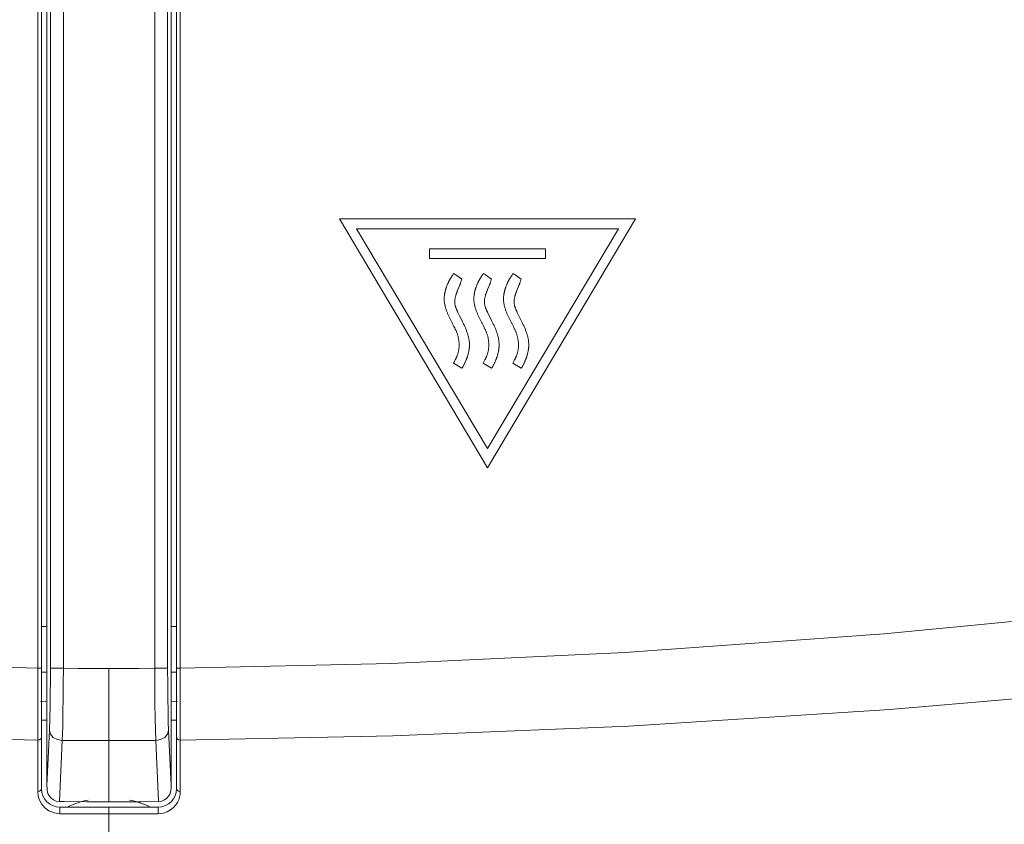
# Model space of a CAD drawing. Header units: millimetres. Extents: x 3925 to 5043, y -86 to 778.
# Tile 60 of 158: x 4410.33 to 4416.99, y 439.99 to 445.43. Entities that reach past the tile are written whole.
import ezdxf

# ---------------------------------------------------------------- set-up
doc = ezdxf.new("R2010")
doc.units = ezdxf.units.MM
doc.header["$LTSCALE"] = 46.255
doc.header["$PDMODE"] = 3
doc.header["$PDSIZE"] = 1
doc.layers.get('Defpoints').update_dxf_attribs({"linetype": 'CONTINUOUS'})
for name, color, linetype in [('140-154101-01_RIGGDXF_DIMENSION', 7, 'CONTINUOUS'), ('H30K-FRONT-CDXF_CONTINUOUS_LINE', 7, 'CONTINUOUS'), ('H30K-INDICATDXF_CONTINUOUS_LINE', 7, 'CONTINUOUS'), ('H30K-TOP-COVDXF_CONTINUOUS_LINE', 7, 'CONTINUOUS')]:
    doc.layers.add(name, color=color, linetype=linetype)
doc.styles.add('SLDTEXTSTYLE0', font='arialbd.ttf', dxfattribs={"height": 5.5})
doc.dimstyles.new('SLDDIMSTYLE2', dxfattribs={"dimtxt": 5.650301, "dimasz": 4.572, "dimexe": 0, "dimexo": 0.0625, "dimgap": 1.412575, "dimtad": 0, "dimtih": 1, "dimtoh": 1, "dimlfac": 3.5, "dimrnd": 1e-09, "dimzin": 4, "dimdsep": 46, "dimtxsty": 'SLDTEXTSTYLE0', "dimsah": 1, "dimcen": 0.09, "dimadec": 0, "dimazin": 1, "dimtol": 1, "dimtp": 0.5, "dimtm": 0.5, "dimtfac": 1, "dimtdec": 1, "dimtofl": 0, "dimtmove": 0, "dimatfit": 3, "dimfxl": 1, "dimfrac": 2, "dimtolj": 1, "dimarcsym": 0})

# ---------------------------------------------------------------- blocks, each defined once
blk = doc.blocks.new('*D71')
at = {"layer": '140-154101-01_RIGGDXF_DIMENSION', "color": 0, "linetype": 'Continuous', "lineweight": -2}
for p, q in [((4325.461, 463.5558), (4325.461, 385.1274)), ((4496.711, 463.5558), (4496.711, 385.1274)), ((4492.711, 385.1274), (4329.461, 385.1274))]:
    blk.add_line(p, q, dxfattribs=at)
at = {"layer": '140-154101-01_RIGGDXF_DIMENSION', "color": 0, "linetype": 'Continuous'}
for points in [[(4329.461, 385.7941), (4329.461, 384.4607), (4325.461, 385.1274)], [(4492.711, 385.7941), (4492.711, 384.4607), (4496.711, 385.1274)]]:
    blk.add_solid(points, dxfattribs=at)
at = {"layer": 'Defpoints', "color": 0, "linetype": 'Continuous'}
for p in [(4325.461, 463.6183), (4496.711, 463.6183), (4325.461, 385.1274)]:
    blk.add_point(p, dxfattribs=at)
at = {"layer": '140-154101-01_RIGGDXF_DIMENSION', "color": 0, "linetype": 'Continuous', "insert": (4411.086, 390.076), "char_height": 5.5, "attachment_point": 5, "style": 'SLDTEXTSTYLE0'}
blk.add_mtext('\\A1;685.00 [26.97]', dxfattribs=at)

msp = doc.modelspace()

# ---------------------------------------------------------------- linework, layer by layer
at = {"layer": 'H30K-FRONT-CDXF_CONTINUOUS_LINE', "color": 7, "linetype": 'Continuous', "lineweight": 0}
for p, q in [((4410.4777, 441.0197), (4410.5159, 441.0188)), ((4411.3546, 441.0186), (4411.3928, 441.0195)), ((4410.4726, 440.8208), (4410.5159, 440.8197)), ((4411.3546, 440.8194), (4411.3978, 440.8205)), ((4410.4813, 440.6951), (4410.5159, 440.6943)), ((4411.3546, 440.6944), (4411.3892, 440.6952))]:
    msp.add_line(p, q, dxfattribs=at)
for start, end in [(101.92099, 113.91219), (66.06606, 78.08217)]:
    msp.add_arc((4410.9341, 439.4933), 0.676, start, end, dxfattribs=at)
at = {"layer": 'H30K-INDICATDXF_CONTINUOUS_LINE', "color": 7, "linetype": 'Continuous', "lineweight": 0}
for p, q in [((4410.6266, 441.0458), (4410.6266, 447.6837)), ((4411.2439, 447.6837), (4411.2439, 441.0458)), ((4410.5159, 447.6195), (4410.5159, 440.254)), ((4410.5391, 447.5963), (4410.5391, 441.0458)), ((4411.3314, 441.0458), (4411.3314, 447.5963)), ((4411.3546, 447.6195), (4411.3546, 440.254)), ((4410.6266, 441.0458), (4410.5391, 441.0458)), ((4410.9341, 441.0449), (4410.9341, 440.5564)), ((4411.2439, 441.0458), (4411.3314, 441.0458)), ((4410.5321, 440.6262), (4410.5159, 440.254)), ((4411.3546, 440.254), (4411.3384, 440.6262)), ((4410.6191, 440.5579), (4410.6011, 440.1443)), ((4410.9341, 440.1435), (4410.9341, 440.5564)), ((4411.2694, 440.1443), (4411.2514, 440.5579)), ((4410.5161, 440.2318), (4410.5159, 440.254)), ((4411.3546, 440.254), (4411.3544, 440.2318)), ((4410.6011, 440.1443), (4410.6028, 440.1443)), ((4410.633, 440.1441), (4410.6028, 440.1443)), ((4410.7844, 440.1435), (4410.633, 440.1441)), ((4411.0438, 440.1434), (4410.7844, 440.1435)), ((4411.1525, 440.1437), (4411.0438, 440.1434)), ((4411.2677, 440.1443), (4411.1525, 440.1437)), ((4411.2677, 440.1443), (4411.2694, 440.1443))]:
    msp.add_line(p, q, dxfattribs=at)
for points in [[(4410.5391, 441.0458), (4410.5389, 440.9587), (4410.5381, 440.8732), (4410.5369, 440.7889), (4410.5349, 440.7065), (4410.5321, 440.6262)], [(4410.6266, 441.0458), (4410.6262, 440.9446), (4410.6254, 440.8451), (4410.624, 440.7471), (4410.622, 440.6513), (4410.6191, 440.5579)], [(4410.6266, 441.0458), (4410.7275, 441.0453), (4410.83, 441.045), (4410.9341, 441.0449)], [(4410.9341, 441.0449), (4411.0361, 441.045), (4411.1393, 441.0453), (4411.2439, 441.0458)], [(4411.2514, 440.5579), (4411.2491, 440.6282), (4411.2472, 440.71), (4411.2456, 440.8047), (4411.2445, 440.9144), (4411.2439, 441.0458)], [(4411.3384, 440.6262), (4411.3362, 440.6867), (4411.3343, 440.757), (4411.3328, 440.8385), (4411.3318, 440.9328), (4411.3314, 441.0458)], [(4410.6191, 440.5579), (4410.5862, 440.5636), (4410.5582, 440.5786), (4410.5392, 440.6005), (4410.5321, 440.6262)], [(4411.2514, 440.5579), (4411.2843, 440.5636), (4411.3123, 440.5786), (4411.3313, 440.6005), (4411.3384, 440.6262)], [(4410.6191, 440.5579), (4410.7225, 440.5572), (4410.8275, 440.5567), (4410.9341, 440.5564)], [(4410.9341, 440.5564), (4411.0385, 440.5567), (4411.1443, 440.5572), (4411.2514, 440.5579)], [(4410.5161, 440.2318), (4410.5169, 440.2207), (4410.5196, 440.2076), (4410.5246, 440.1943), (4410.5324, 440.1808), (4410.5439, 440.1677), (4410.5593, 440.1563), (4410.5788, 440.1478), (4410.6011, 440.1443)], [(4411.3544, 440.2318), (4411.3536, 440.2207), (4411.3509, 440.2075), (4411.3459, 440.1942), (4411.3381, 440.1808), (4411.3266, 440.1678), (4411.3113, 440.1563), (4411.2917, 440.1478), (4411.2694, 440.1443)]]:
    msp.add_lwpolyline(points, dxfattribs=at)
for centre, start, end in [((4410.5283, 442.5782), 267.69796, 269.4326), ((4411.3398, 442.5782), 270.67764, 272.41241)]:
    msp.add_arc(centre, 1.25, start, end, dxfattribs=at)
at = {"layer": 'H30K-TOP-COVDXF_CONTINUOUS_LINE', "color": 7, "linetype": 'Continuous', "lineweight": 0}
for p, q in [((4410.4534, 440.9575), (4410.4534, 447.6183)), ((4410.4784, 440.2318), (4410.4784, 447.6183)), ((4411.3921, 447.6183), (4411.3921, 440.2318)), ((4411.4171, 447.6183), (4411.4171, 441.0471)), ((4412.4934, 444.0839), (4413.4927, 442.4011)), ((4414.4934, 444.0839), (4412.4934, 444.0839)), ((4413.4927, 442.4011), (4414.4934, 444.0839)), ((4412.6071, 444.0166), (4413.4927, 442.5312)), ((4414.3797, 444.0166), (4412.6071, 444.0166)), ((4413.4927, 442.5312), (4414.3797, 444.0166)), ((4413.1022, 443.8819), (4413.1022, 443.8161)), ((4413.8846, 443.8819), (4413.1022, 443.8819)), ((4413.8846, 443.8161), (4413.8846, 443.8819)), ((4413.1022, 443.8161), (4413.8846, 443.8161)), ((4413.2439, 443.6817), (4413.2416, 443.678)), ((4413.2498, 443.691), (4413.2439, 443.6817)), ((4413.2521, 443.6947), (4413.2498, 443.691)), ((4413.26, 443.7069), (4413.2588, 443.7052)), ((4413.2623, 443.7102), (4413.26, 443.7069)), ((4413.2635, 443.7119), (4413.2623, 443.7102)), ((4413.2753, 443.7087), (4413.2746, 443.7093)), ((4413.2771, 443.7073), (4413.2753, 443.7087)), ((4413.2778, 443.7067), (4413.2771, 443.7073)), ((4413.3191, 443.6769), (4413.28, 443.7051)), ((4413.4444, 443.6817), (4413.4421, 443.678)), ((4413.4514, 443.6928), (4413.4444, 443.6817)), ((4413.4536, 443.6966), (4413.4514, 443.6928)), ((4413.4548, 443.6984), (4413.4536, 443.6966)), ((4413.4602, 443.7065), (4413.459, 443.7047)), ((4413.4627, 443.71), (4413.4602, 443.7065)), ((4413.464, 443.7117), (4413.4627, 443.71)), ((4413.4754, 443.709), (4413.4747, 443.7095)), ((4413.4776, 443.7073), (4413.4754, 443.709)), ((4413.4783, 443.7067), (4413.4776, 443.7073)), ((4413.5196, 443.6769), (4413.4804, 443.7051)), ((4413.6448, 443.6817), (4413.6425, 443.678)), ((4413.6506, 443.691), (4413.6448, 443.6817)), ((4413.653, 443.6947), (4413.6506, 443.691)), ((4413.6606, 443.7065), (4413.6594, 443.7047)), ((4413.6631, 443.71), (4413.6606, 443.7065)), ((4413.6644, 443.7117), (4413.6631, 443.71)), ((4413.6759, 443.709), (4413.6751, 443.7095)), ((4413.678, 443.7073), (4413.6759, 443.709)), ((4413.6787, 443.7067), (4413.678, 443.7073)), ((4413.7201, 443.6769), (4413.6809, 443.7051)), ((4413.2908, 443.5988), (4413.2936, 443.6059)), ((4413.2936, 443.6059), (4413.3023, 443.6272)), ((4413.3023, 443.6272), (4413.3051, 443.6343)), ((4413.4913, 443.5988), (4413.4941, 443.6059)), ((4413.4941, 443.6059), (4413.5028, 443.6272)), ((4413.5028, 443.6272), (4413.5057, 443.6343)), ((4413.6086, 443.5947), (4413.6074, 443.5889)), ((4413.6917, 443.5988), (4413.6946, 443.6059)), ((4413.6946, 443.6059), (4413.7033, 443.6272)), ((4413.7033, 443.6272), (4413.7061, 443.6343)), ((4413.2434, 443.4038), (4413.2478, 443.3948)), ((4413.2478, 443.3948), (4413.2541, 443.3822)), ((4413.3071, 443.4241), (4413.2984, 443.4418)), ((4413.3198, 443.3988), (4413.3071, 443.4241)), ((4413.4439, 443.4038), (4413.4506, 443.3903)), ((4413.4506, 443.3903), (4413.4547, 443.382)), ((4413.5229, 443.3937), (4413.5, 443.4394)), ((4413.6466, 443.3993), (4413.6552, 443.382)), ((4413.2541, 443.3822), (4413.2577, 443.3751)), ((4413.2577, 443.3751), (4413.2668, 443.3575)), ((4413.2761, 443.1317), (4413.2734, 443.1266)), ((4413.4738, 443.1266), (4413.4643, 443.1086)), ((4413.4765, 443.1317), (4413.4738, 443.1266)), ((4413.6743, 443.1266), (4413.6647, 443.1086)), ((4413.677, 443.1317), (4413.6743, 443.1266)), ((4413.2638, 443.1086), (4413.3206, 443.0742)), ((4413.4643, 443.1086), (4413.5211, 443.0742)), ((4413.6647, 443.1086), (4413.7216, 443.0742)), ((4410.4534, 441.0471), (4410.4784, 441.0471)), ((4411.4171, 441.0471), (4411.3921, 441.0471)), ((4411.4171, 441.0471), (4411.4173, 440.4316)), ((4410.4532, 440.6534), (4410.4534, 440.9575)), ((4410.4532, 440.2123), (4410.4532, 440.6534)), ((4411.4173, 440.4316), (4411.4173, 440.3158)), ((4411.4173, 440.3158), (4411.4173, 440.2123)), ((4410.4564, 440.1816), (4410.4532, 440.2123)), ((4410.6023, 440.0623), (4410.6026, 440.1068)), ((4410.7163, 440.0617), (4410.6023, 440.0623)), ((4410.7164, 440.1062), (4410.6026, 440.1068)), ((4410.8269, 440.0614), (4410.7163, 440.0617)), ((4410.8269, 440.1059), (4410.7164, 440.1062)), ((4411.0442, 440.1059), (4410.8269, 440.1059)), ((4411.0442, 440.0614), (4410.8269, 440.0614)), ((4411.1554, 440.1062), (4411.0442, 440.1059)), ((4411.1556, 440.0617), (4411.0442, 440.0614)), ((4411.2679, 440.1068), (4411.1554, 440.1062)), ((4411.2682, 440.0623), (4411.1556, 440.0617)), ((4411.2682, 440.0623), (4411.2679, 440.1068)), ((4411.3027, 440.0665), (4411.2682, 440.0623))]:
    msp.add_line(p, q, dxfattribs=at)
for points in [[(4372.7172, 443.9777), (4374.4802, 443.9516), (4375.5214, 443.9358), (4376.6888, 443.9172), (4377.9765, 443.8947), (4379.3869, 443.8661), (4380.9437, 443.8264), (4382.6765, 443.7676), (4384.6, 443.6777), (4386.7062, 443.5427), (4388.9766, 443.3504), (4391.4015, 443.093), (4394.0203, 442.7644), (4396.9055, 442.3644), (4399.9915, 441.931), (4403.0189, 441.547), (4405.776, 441.2717), (4408.2403, 441.1101), (4410.4534, 441.0471)], [(4411.4171, 441.0471), (4412.8423, 441.0782), (4414.421, 441.1522), (4416.1744, 441.2785), (4418.137, 441.4676), (4420.3594, 441.7304), (4422.8526, 442.0658), (4425.5042, 442.4411), (4428.1273, 442.8015), (4430.6125, 443.1099), (4432.9257, 443.3537), (4435.0432, 443.5339), (4436.9621, 443.6606), (4438.6979, 443.7472), (4440.2783, 443.8066), (4441.7317, 443.8482), (4443.0716, 443.8787), (4444.2957, 443.9021), (4445.4019, 443.9209), (4446.4022, 443.9367), (4447.3056, 443.9504)], [(4413.2321, 443.6609), (4413.2306, 443.6577), (4413.2291, 443.6546), (4413.2276, 443.6515), (4413.2262, 443.6483), (4413.2248, 443.6452), (4413.2234, 443.642), (4413.222, 443.6388), (4413.2207, 443.6356), (4413.2194, 443.6324), (4413.2182, 443.6292), (4413.2169, 443.6259), (4413.2158, 443.6227), (4413.2146, 443.6194), (4413.2135, 443.6162), (4413.2124, 443.6129), (4413.2114, 443.6096), (4413.2104, 443.6063)], [(4413.2416, 443.678), (4413.2405, 443.6761), (4413.2394, 443.6743), (4413.2383, 443.6724), (4413.2372, 443.6705), (4413.2361, 443.6686), (4413.2351, 443.6667), (4413.234, 443.6648), (4413.233, 443.6628), (4413.2321, 443.6609)], [(4413.2544, 443.6984), (4413.2532, 443.6966), (4413.2521, 443.6947)], [(4413.2588, 443.7052), (4413.2582, 443.7044), (4413.2576, 443.7036), (4413.2571, 443.7027), (4413.2565, 443.7019), (4413.256, 443.701), (4413.2554, 443.7002), (4413.2549, 443.6993), (4413.2544, 443.6984)], [(4413.2652, 443.7144), (4413.2647, 443.7136), (4413.2641, 443.7127), (4413.2635, 443.7119)], [(4413.2746, 443.7093), (4413.2742, 443.7095), (4413.2738, 443.7098), (4413.2735, 443.7101), (4413.2731, 443.7104), (4413.2728, 443.7106), (4413.2724, 443.7109), (4413.272, 443.7111), (4413.2716, 443.7114), (4413.2713, 443.7116), (4413.2709, 443.7119), (4413.2705, 443.7121), (4413.2701, 443.7123), (4413.2697, 443.7126), (4413.2693, 443.7128), (4413.2689, 443.713), (4413.2686, 443.7132), (4413.2682, 443.7134), (4413.2677, 443.7136), (4413.2673, 443.7137), (4413.2669, 443.7139), (4413.2665, 443.714), (4413.2661, 443.7142), (4413.2657, 443.7143), (4413.2652, 443.7144)], [(4413.28, 443.7051), (4413.2796, 443.7054), (4413.2793, 443.7056), (4413.2789, 443.7059), (4413.2785, 443.7062), (4413.2782, 443.7064), (4413.2778, 443.7067)], [(4413.3051, 443.6343), (4413.3065, 443.6379), (4413.3079, 443.6414), (4413.3092, 443.645), (4413.3105, 443.6485), (4413.3117, 443.6521), (4413.313, 443.6556), (4413.3141, 443.6592), (4413.3152, 443.6627), (4413.3163, 443.6663), (4413.3173, 443.6698), (4413.3182, 443.6734), (4413.3191, 443.6769)], [(4413.4325, 443.6609), (4413.431, 443.6578), (4413.4295, 443.6546), (4413.4281, 443.6515), (4413.4266, 443.6483), (4413.4252, 443.6452), (4413.4239, 443.642), (4413.4225, 443.6388), (4413.4212, 443.6356), (4413.4199, 443.6324), (4413.4187, 443.6292), (4413.4175, 443.6259), (4413.4163, 443.6227), (4413.4152, 443.6194), (4413.414, 443.6162), (4413.413, 443.6129), (4413.4119, 443.6096), (4413.411, 443.6063)], [(4413.4421, 443.678), (4413.4409, 443.6761), (4413.4398, 443.6743), (4413.4387, 443.6724), (4413.4376, 443.6705), (4413.4366, 443.6686), (4413.4355, 443.6667), (4413.4345, 443.6648), (4413.4335, 443.6628), (4413.4325, 443.6609)], [(4413.459, 443.7047), (4413.4583, 443.7038), (4413.4577, 443.7029), (4413.4571, 443.7021), (4413.4565, 443.7012), (4413.4559, 443.7003), (4413.4553, 443.6994), (4413.4548, 443.6984)], [(4413.4658, 443.7144), (4413.4652, 443.7135), (4413.4646, 443.7126), (4413.464, 443.7117)], [(4413.4747, 443.7095), (4413.4743, 443.7098), (4413.474, 443.7101), (4413.4736, 443.7103), (4413.4732, 443.7106), (4413.4729, 443.7109), (4413.4725, 443.7111), (4413.4721, 443.7114), (4413.4718, 443.7116), (4413.4714, 443.7119), (4413.471, 443.7121), (4413.4706, 443.7123), (4413.4703, 443.7126), (4413.4699, 443.7128), (4413.4695, 443.713), (4413.4691, 443.7132), (4413.4687, 443.7134), (4413.4683, 443.7135), (4413.4679, 443.7137), (4413.4675, 443.7139), (4413.4671, 443.714), (4413.4666, 443.7142), (4413.4662, 443.7143), (4413.4658, 443.7144)], [(4413.4804, 443.7051), (4413.4801, 443.7054), (4413.4797, 443.7056), (4413.4793, 443.7059), (4413.479, 443.7062), (4413.4786, 443.7064), (4413.4783, 443.7067)], [(4413.5057, 443.6343), (4413.507, 443.6379), (4413.5084, 443.6414), (4413.5097, 443.645), (4413.511, 443.6485), (4413.5123, 443.6521), (4413.5135, 443.6556), (4413.5147, 443.6592), (4413.5158, 443.6627), (4413.5168, 443.6663), (4413.5178, 443.6698), (4413.5188, 443.6734), (4413.5196, 443.6769)], [(4413.6329, 443.6609), (4413.6314, 443.6578), (4413.63, 443.6546), (4413.6285, 443.6515), (4413.6271, 443.6483), (4413.6257, 443.6452), (4413.6243, 443.642), (4413.623, 443.6388), (4413.6216, 443.6356), (4413.6204, 443.6324), (4413.6191, 443.6292), (4413.6179, 443.6259), (4413.6167, 443.6227), (4413.6156, 443.6194), (4413.6145, 443.6162), (4413.6134, 443.6129), (4413.6124, 443.6096), (4413.6114, 443.6063)], [(4413.6425, 443.678), (4413.6414, 443.6761), (4413.6403, 443.6743), (4413.6392, 443.6724), (4413.6381, 443.6705), (4413.637, 443.6686), (4413.6359, 443.6667), (4413.6349, 443.6648), (4413.6339, 443.6628), (4413.6329, 443.6609)], [(4413.6552, 443.6984), (4413.6541, 443.6966), (4413.653, 443.6947)], [(4413.6594, 443.7047), (4413.6588, 443.7038), (4413.6582, 443.7029), (4413.6576, 443.7021), (4413.657, 443.7012), (4413.6564, 443.7003), (4413.6558, 443.6994), (4413.6552, 443.6984)], [(4413.6662, 443.7144), (4413.6656, 443.7135), (4413.665, 443.7126), (4413.6644, 443.7117)], [(4413.6751, 443.7095), (4413.6748, 443.7098), (4413.6744, 443.7101), (4413.674, 443.7103), (4413.6737, 443.7106), (4413.6733, 443.7109), (4413.6729, 443.7111), (4413.6726, 443.7114), (4413.6722, 443.7116), (4413.6718, 443.7119), (4413.6714, 443.7121), (4413.6711, 443.7123), (4413.6707, 443.7126), (4413.6703, 443.7128), (4413.6699, 443.713), (4413.6695, 443.7132), (4413.6691, 443.7134), (4413.6687, 443.7135), (4413.6683, 443.7137), (4413.6679, 443.7139), (4413.6675, 443.714), (4413.6671, 443.7142), (4413.6666, 443.7143), (4413.6662, 443.7144)], [(4413.6809, 443.7051), (4413.6805, 443.7054), (4413.6802, 443.7056), (4413.6798, 443.7059), (4413.6794, 443.7062), (4413.6791, 443.7064), (4413.6787, 443.7067)], [(4413.7061, 443.6343), (4413.7075, 443.6379), (4413.7089, 443.6414), (4413.7102, 443.645), (4413.7115, 443.6485), (4413.7127, 443.6521), (4413.714, 443.6556), (4413.7151, 443.6592), (4413.7162, 443.6627), (4413.7173, 443.6663), (4413.7183, 443.6698), (4413.7192, 443.6734), (4413.7201, 443.6769)], [(4413.2054, 443.5843), (4413.2047, 443.5809), (4413.204, 443.5775), (4413.2034, 443.5741), (4413.2028, 443.5707), (4413.2024, 443.5672), (4413.202, 443.5638), (4413.2016, 443.5603), (4413.2014, 443.5568), (4413.2012, 443.5533), (4413.201, 443.5498), (4413.201, 443.5463), (4413.2009, 443.5428), (4413.201, 443.5393), (4413.2011, 443.5358), (4413.2013, 443.5323), (4413.2015, 443.5288), (4413.2018, 443.5253), (4413.2022, 443.5218), (4413.2026, 443.5184), (4413.2031, 443.5149), (4413.2037, 443.5114), (4413.2043, 443.508), (4413.2049, 443.5046), (4413.2056, 443.5011), (4413.2064, 443.4977), (4413.2072, 443.4944), (4413.2081, 443.491), (4413.209, 443.4877)], [(4413.2065, 443.5892), (4413.2062, 443.588), (4413.206, 443.5867), (4413.2057, 443.5855), (4413.2054, 443.5843)], [(4413.2104, 443.6063), (4413.21, 443.6051), (4413.2097, 443.6038), (4413.2094, 443.6026), (4413.2091, 443.6014), (4413.2088, 443.6002), (4413.2086, 443.599), (4413.2083, 443.5978), (4413.208, 443.5965), (4413.2065, 443.5892)], [(4413.2761, 443.4964), (4413.2752, 443.4999), (4413.2744, 443.5034), (4413.2737, 443.5069), (4413.2732, 443.5104), (4413.2729, 443.5139), (4413.2726, 443.5174), (4413.2725, 443.521), (4413.2724, 443.5245), (4413.2725, 443.528), (4413.2727, 443.5315), (4413.273, 443.5351), (4413.2734, 443.5386), (4413.2739, 443.5421), (4413.2744, 443.5457), (4413.2751, 443.5492), (4413.2758, 443.5527), (4413.2766, 443.5563), (4413.2775, 443.5598), (4413.2785, 443.5633), (4413.2795, 443.5669), (4413.2806, 443.5704), (4413.2817, 443.574), (4413.2829, 443.5775), (4413.2841, 443.5811), (4413.2854, 443.5846), (4413.2867, 443.5882), (4413.288, 443.5917), (4413.2894, 443.5953), (4413.2908, 443.5988)], [(4413.4082, 443.5953), (4413.4067, 443.588), (4413.4064, 443.5867), (4413.4062, 443.5855), (4413.4051, 443.5809)], [(4413.411, 443.6063), (4413.4106, 443.6051), (4413.4103, 443.6039), (4413.41, 443.6026), (4413.4096, 443.6014), (4413.4093, 443.6002), (4413.4091, 443.599), (4413.4088, 443.5978), (4413.4085, 443.5965), (4413.4082, 443.5953)], [(4413.4766, 443.4964), (4413.4756, 443.4999), (4413.4749, 443.5034), (4413.4742, 443.5069), (4413.4737, 443.5104), (4413.4733, 443.5139), (4413.4731, 443.5175), (4413.4729, 443.521), (4413.4729, 443.5245), (4413.473, 443.528), (4413.4732, 443.5315), (4413.4735, 443.5351), (4413.4739, 443.5386), (4413.4744, 443.5421), (4413.4749, 443.5457), (4413.4756, 443.5492), (4413.4763, 443.5527), (4413.4771, 443.5563), (4413.478, 443.5598), (4413.479, 443.5633), (4413.48, 443.5669), (4413.4811, 443.5704), (4413.4822, 443.574), (4413.4834, 443.5775), (4413.4846, 443.5811), (4413.4859, 443.5846), (4413.4872, 443.5882), (4413.4885, 443.5917), (4413.4899, 443.5953), (4413.4913, 443.5988)], [(4413.6074, 443.5889), (4413.6069, 443.5866), (4413.6066, 443.5854), (4413.6056, 443.5809)], [(4413.6114, 443.6063), (4413.611, 443.6051), (4413.6107, 443.604), (4413.6104, 443.6028), (4413.6101, 443.6017), (4413.6099, 443.6005), (4413.6096, 443.5994), (4413.6093, 443.5982), (4413.6091, 443.5971), (4413.6086, 443.5947)], [(4413.677, 443.4964), (4413.6761, 443.4999), (4413.6753, 443.5034), (4413.6747, 443.5069), (4413.6742, 443.5104), (4413.6738, 443.5139), (4413.6735, 443.5175), (4413.6734, 443.521), (4413.6734, 443.5245), (4413.6735, 443.528), (4413.6736, 443.5315), (4413.6739, 443.5351), (4413.6743, 443.5386), (4413.6748, 443.5421), (4413.6754, 443.5457), (4413.676, 443.5492), (4413.6768, 443.5527), (4413.6776, 443.5563), (4413.6785, 443.5598), (4413.6794, 443.5633), (4413.6805, 443.5669), (4413.6815, 443.5704), (4413.6827, 443.574), (4413.6838, 443.5775), (4413.6851, 443.5811), (4413.6863, 443.5846), (4413.6876, 443.5882), (4413.689, 443.5917), (4413.6903, 443.5953), (4413.6917, 443.5988)], [(4413.4051, 443.5809), (4413.4044, 443.5775), (4413.4038, 443.5741), (4413.4033, 443.5707), (4413.4028, 443.5672), (4413.4024, 443.5638), (4413.4021, 443.5603), (4413.4018, 443.5568), (4413.4016, 443.5533), (4413.4015, 443.5498), (4413.4014, 443.5463), (4413.4014, 443.5428), (4413.4014, 443.5393), (4413.4016, 443.5358), (4413.4017, 443.5323), (4413.402, 443.5288), (4413.4023, 443.5253), (4413.4027, 443.5218), (4413.4031, 443.5183), (4413.4036, 443.5149), (4413.4041, 443.5114), (4413.4047, 443.508), (4413.4054, 443.5045), (4413.4061, 443.5011), (4413.4069, 443.4977), (4413.4077, 443.4944), (4413.4086, 443.491), (4413.4095, 443.4877)], [(4413.6056, 443.5809), (4413.6049, 443.5775), (4413.6043, 443.5741), (4413.6038, 443.5707), (4413.6033, 443.5672), (4413.6029, 443.5638), (4413.6025, 443.5603), (4413.6023, 443.5568), (4413.6021, 443.5533), (4413.6019, 443.5498), (4413.6019, 443.5463), (4413.6019, 443.5428), (4413.6019, 443.5393), (4413.602, 443.5358), (4413.6022, 443.5323), (4413.6025, 443.5288), (4413.6028, 443.5253), (4413.6031, 443.5218), (4413.6036, 443.5183), (4413.604, 443.5149), (4413.6046, 443.5114), (4413.6052, 443.508), (4413.6059, 443.5045), (4413.6066, 443.5011), (4413.6073, 443.4977), (4413.6082, 443.4944), (4413.6091, 443.491), (4413.61, 443.4877)], [(4413.209, 443.4877), (4413.2104, 443.4829), (4413.212, 443.4781), (4413.2135, 443.4733), (4413.2152, 443.4685), (4413.2169, 443.4638), (4413.2187, 443.4591), (4413.2205, 443.4544), (4413.2224, 443.4497), (4413.2243, 443.4451), (4413.2263, 443.4404), (4413.2284, 443.4358), (4413.2304, 443.4312), (4413.2325, 443.4266), (4413.2346, 443.422), (4413.2368, 443.4175), (4413.239, 443.4129), (4413.2434, 443.4038)], [(4413.2984, 443.4418), (4413.2955, 443.4477), (4413.2941, 443.4507), (4413.2927, 443.4536), (4413.2913, 443.4566), (4413.2899, 443.4596), (4413.2886, 443.4626), (4413.2873, 443.4656), (4413.286, 443.4686), (4413.2847, 443.4717), (4413.2835, 443.4747), (4413.2823, 443.4778), (4413.2811, 443.4808), (4413.28, 443.4839), (4413.279, 443.487), (4413.278, 443.4901), (4413.277, 443.4932), (4413.2761, 443.4964)], [(4413.4095, 443.4877), (4413.411, 443.4829), (4413.4125, 443.4781), (4413.4141, 443.4733), (4413.4157, 443.4685), (4413.4174, 443.4638), (4413.4192, 443.4591), (4413.421, 443.4544), (4413.4229, 443.4497), (4413.4249, 443.4451), (4413.4268, 443.4404), (4413.4289, 443.4358), (4413.4309, 443.4312), (4413.433, 443.4266), (4413.4351, 443.422), (4413.4373, 443.4175), (4413.4395, 443.4129), (4413.4439, 443.4038)], [(4413.5, 443.4394), (4413.497, 443.4456), (4413.4955, 443.4487), (4413.494, 443.4518), (4413.4925, 443.4549), (4413.4911, 443.458), (4413.4897, 443.4611), (4413.4883, 443.4643), (4413.4869, 443.4674), (4413.4856, 443.4706), (4413.4843, 443.4738), (4413.4831, 443.4769), (4413.4819, 443.4801), (4413.4807, 443.4834), (4413.4796, 443.4866), (4413.4785, 443.4898), (4413.4775, 443.4931), (4413.4766, 443.4964)], [(4413.61, 443.4877), (4413.6114, 443.4829), (4413.613, 443.4781), (4413.6145, 443.4733), (4413.6162, 443.4685), (4413.6179, 443.4638), (4413.6197, 443.4591), (4413.6215, 443.4544), (4413.6234, 443.4497), (4413.6253, 443.4451), (4413.6273, 443.4404), (4413.6293, 443.4358), (4413.6314, 443.4312), (4413.6335, 443.4266), (4413.6356, 443.422), (4413.6378, 443.4175), (4413.6399, 443.4129), (4413.6421, 443.4084), (4413.6466, 443.3993)], [(4413.6993, 443.4418), (4413.6964, 443.4477), (4413.695, 443.4506), (4413.6936, 443.4536), (4413.6922, 443.4566), (4413.6908, 443.4596), (4413.6895, 443.4626), (4413.6882, 443.4656), (4413.6869, 443.4686), (4413.6856, 443.4716), (4413.6844, 443.4747), (4413.6832, 443.4777), (4413.6821, 443.4808), (4413.681, 443.4839), (4413.6799, 443.487), (4413.6789, 443.4901), (4413.6779, 443.4932), (4413.677, 443.4964)], [(4413.3715, 443.2327), (4413.3715, 443.2383), (4413.3712, 443.2439), (4413.3708, 443.2495), (4413.3703, 443.255), (4413.3696, 443.2606), (4413.3689, 443.2661), (4413.3679, 443.2716), (4413.3669, 443.2771), (4413.3657, 443.2826), (4413.3644, 443.288), (4413.363, 443.2935), (4413.3615, 443.2989), (4413.3599, 443.3043), (4413.3582, 443.3097), (4413.3565, 443.3151), (4413.3546, 443.3204), (4413.3526, 443.3258), (4413.3506, 443.3311), (4413.3485, 443.3364), (4413.3464, 443.3417), (4413.3442, 443.347), (4413.3419, 443.3522), (4413.3396, 443.3575), (4413.3372, 443.3627), (4413.3348, 443.3679), (4413.3324, 443.3731), (4413.3299, 443.3783), (4413.3274, 443.3834), (4413.3249, 443.3886), (4413.3198, 443.3988)], [(4413.572, 443.2327), (4413.5719, 443.2383), (4413.5716, 443.2439), (4413.5713, 443.2495), (4413.5707, 443.255), (4413.5701, 443.2606), (4413.5693, 443.2661), (4413.5684, 443.2716), (4413.5673, 443.2771), (4413.5661, 443.2825), (4413.5649, 443.288), (4413.5635, 443.2934), (4413.562, 443.2989), (4413.5604, 443.3043), (4413.5587, 443.3097), (4413.5569, 443.315), (4413.555, 443.3204), (4413.5531, 443.3257), (4413.5511, 443.3311), (4413.549, 443.3364), (4413.5469, 443.3417), (4413.5446, 443.3469), (4413.5424, 443.3522), (4413.5401, 443.3575), (4413.5377, 443.3627), (4413.5353, 443.3679), (4413.5329, 443.3731), (4413.5304, 443.3783), (4413.5279, 443.3834), (4413.5229, 443.3937)], [(4413.7724, 443.2327), (4413.7723, 443.2383), (4413.7721, 443.2439), (4413.7717, 443.2495), (4413.7712, 443.255), (4413.7705, 443.2606), (4413.7697, 443.2661), (4413.7688, 443.2716), (4413.7678, 443.2771), (4413.7666, 443.2825), (4413.7653, 443.288), (4413.7639, 443.2934), (4413.7624, 443.2989), (4413.7608, 443.3043), (4413.7591, 443.3097), (4413.7574, 443.315), (4413.7555, 443.3204), (4413.7535, 443.3257), (4413.7515, 443.3311), (4413.7494, 443.3364), (4413.7473, 443.3417), (4413.7451, 443.3469), (4413.7428, 443.3522), (4413.7405, 443.3575), (4413.7381, 443.3627), (4413.7357, 443.3679), (4413.7333, 443.3731), (4413.7308, 443.3783), (4413.7283, 443.3834), (4413.7258, 443.3886), (4413.6993, 443.4418)], [(4371.8964, 443.3795), (4372.7082, 443.3699), (4373.5437, 443.3604), (4374.4715, 443.3495), (4375.5126, 443.3365), (4376.6795, 443.3203), (4377.9663, 443.2994), (4379.3746, 443.2712), (4380.9277, 443.2308), (4382.6545, 443.1699), (4384.5692, 443.0771), (4386.664, 442.9395), (4388.9217, 442.746), (4391.3345, 442.4896), (4393.9444, 442.1659), (4396.8268, 441.7768), (4399.9193, 441.3638), (4402.962, 441.0082), (4405.7382, 440.7605), (4408.2217, 440.6171), (4410.4532, 440.5593)], [(4411.4173, 440.5593), (4412.8544, 440.5885), (4414.4457, 440.6546), (4416.2124, 440.7666), (4418.1887, 440.9362), (4420.424, 441.1766), (4422.9268, 441.491), (4425.5817, 441.8507), (4428.201, 442.202), (4430.6775, 442.5062), (4432.9792, 442.7491), (4435.0852, 442.9305), (4436.9938, 443.0595), (4438.7214, 443.1488), (4440.2958, 443.2103), (4441.7452, 443.2532), (4443.0826, 443.2838), (4444.3053, 443.3064), (4445.4109, 443.3236), (4446.4109, 443.3373), (4447.3142, 443.3485), (4448.1589, 443.3585), (4449.0239, 443.3684), (4449.9718, 443.3795)], [(4413.2668, 443.3575), (4413.2704, 443.3504), (4413.2722, 443.3469), (4413.2739, 443.3433), (4413.2757, 443.3398), (4413.2774, 443.3362), (4413.2791, 443.3326), (4413.2807, 443.329), (4413.2823, 443.3253), (4413.2839, 443.3217)], [(4413.2839, 443.3217), (4413.2856, 443.3174), (4413.2873, 443.3131), (4413.2888, 443.3087), (4413.2903, 443.3043), (4413.2917, 443.2998), (4413.293, 443.2953), (4413.2943, 443.2907), (4413.2954, 443.2862), (4413.2964, 443.2815), (4413.2974, 443.2769), (4413.2983, 443.2722), (4413.299, 443.2675), (4413.2997, 443.2628), (4413.3003, 443.2581), (4413.3008, 443.2533), (4413.3012, 443.2486), (4413.3015, 443.2438), (4413.3017, 443.239), (4413.3018, 443.2343), (4413.3018, 443.2295), (4413.3017, 443.2248), (4413.3015, 443.22), (4413.3012, 443.2153), (4413.3008, 443.2106), (4413.3003, 443.2059), (4413.2997, 443.2012), (4413.299, 443.1966), (4413.2982, 443.1919), (4413.2973, 443.1873), (4413.2962, 443.1828), (4413.2951, 443.1783), (4413.2939, 443.1738), (4413.2925, 443.1694), (4413.291, 443.165), (4413.2895, 443.1607)], [(4413.4547, 443.382), (4413.4566, 443.3783), (4413.4682, 443.3558)], [(4413.4682, 443.3558), (4413.472, 443.3483), (4413.4738, 443.3446), (4413.4757, 443.3408), (4413.4775, 443.337), (4413.4793, 443.3332), (4413.481, 443.3294), (4413.4827, 443.3255), (4413.4844, 443.3217)], [(4413.4844, 443.3217), (4413.4861, 443.3174), (4413.4878, 443.3131), (4413.4894, 443.3087), (4413.4909, 443.3043), (4413.4923, 443.2998), (4413.4936, 443.2953), (4413.4948, 443.2907), (4413.4959, 443.2862), (4413.497, 443.2815), (4413.4979, 443.2769), (4413.4988, 443.2722), (4413.4996, 443.2675), (4413.5002, 443.2628), (4413.5008, 443.2581), (4413.5013, 443.2533), (4413.5017, 443.2486), (4413.502, 443.2438), (4413.5022, 443.239), (4413.5023, 443.2343), (4413.5023, 443.2295), (4413.5022, 443.2248), (4413.502, 443.22), (4413.5017, 443.2153), (4413.5013, 443.2106), (4413.5008, 443.2059), (4413.5002, 443.2012), (4413.4995, 443.1966), (4413.4987, 443.1919), (4413.4977, 443.1873), (4413.4967, 443.1828), (4413.4956, 443.1783), (4413.4943, 443.1738), (4413.493, 443.1694), (4413.4915, 443.165), (4413.4899, 443.1607)], [(4413.6552, 443.382), (4413.6571, 443.3783), (4413.6686, 443.3558)], [(4413.6686, 443.3558), (4413.6724, 443.3483), (4413.6743, 443.3446), (4413.6761, 443.3408), (4413.6779, 443.337), (4413.6797, 443.3332), (4413.6815, 443.3294), (4413.6832, 443.3255), (4413.6848, 443.3217)], [(4413.6848, 443.3217), (4413.6866, 443.3174), (4413.6882, 443.3131), (4413.6898, 443.3087), (4413.6913, 443.3043), (4413.6927, 443.2998), (4413.694, 443.2953), (4413.6952, 443.2907), (4413.6964, 443.2862), (4413.6974, 443.2815), (4413.6984, 443.2769), (4413.6992, 443.2722), (4413.7, 443.2675), (4413.7007, 443.2628), (4413.7013, 443.2581), (4413.7017, 443.2533), (4413.7021, 443.2486), (4413.7024, 443.2438), (4413.7026, 443.239), (4413.7027, 443.2343), (4413.7027, 443.2295), (4413.7026, 443.2248), (4413.7024, 443.22), (4413.7021, 443.2153), (4413.7017, 443.2106), (4413.7012, 443.2059), (4413.7006, 443.2012), (4413.6999, 443.1966), (4413.6991, 443.1919), (4413.6982, 443.1873), (4413.6971, 443.1828), (4413.696, 443.1783), (4413.6947, 443.1738), (4413.6934, 443.1694), (4413.6919, 443.165), (4413.6903, 443.1607)], [(4413.355, 443.1446), (4413.3558, 443.1471), (4413.3567, 443.1497), (4413.3575, 443.1522), (4413.3583, 443.1547), (4413.3591, 443.1572), (4413.3599, 443.1598), (4413.3606, 443.1623), (4413.3613, 443.1649), (4413.362, 443.1675), (4413.3627, 443.17), (4413.3633, 443.1726), (4413.364, 443.1752), (4413.3646, 443.1778), (4413.3652, 443.1804), (4413.3658, 443.1829), (4413.367, 443.1881)], [(4413.367, 443.1881), (4413.3675, 443.1907), (4413.368, 443.1933), (4413.3685, 443.1959), (4413.3689, 443.1985), (4413.3693, 443.2011), (4413.3697, 443.2037), (4413.37, 443.2063), (4413.3703, 443.209), (4413.3706, 443.2116), (4413.3708, 443.2142), (4413.371, 443.2169), (4413.3712, 443.2195), (4413.3713, 443.2222), (4413.3714, 443.2248), (4413.3715, 443.2274), (4413.3715, 443.2301), (4413.3715, 443.2327)], [(4413.5662, 443.1829), (4413.5674, 443.188), (4413.5679, 443.1904), (4413.5684, 443.1929), (4413.5688, 443.1953), (4413.5692, 443.1978), (4413.5696, 443.2003), (4413.57, 443.2028), (4413.5703, 443.2052), (4413.5706, 443.2077), (4413.5709, 443.2102), (4413.5711, 443.2127), (4413.5713, 443.2152), (4413.5715, 443.2177), (4413.5716, 443.2202), (4413.5717, 443.2227), (4413.5718, 443.2252), (4413.5719, 443.2277), (4413.5719, 443.2302), (4413.572, 443.2327)], [(4413.7558, 443.1446), (4413.7567, 443.1471), (4413.7576, 443.1497), (4413.7584, 443.1522), (4413.7592, 443.1547), (4413.76, 443.1572), (4413.7607, 443.1598), (4413.7615, 443.1623), (4413.7622, 443.1649), (4413.7629, 443.1675), (4413.7636, 443.17), (4413.7642, 443.1726), (4413.7648, 443.1752), (4413.7655, 443.1778), (4413.7661, 443.1804), (4413.7667, 443.1829), (4413.7678, 443.1881)], [(4413.7678, 443.1881), (4413.7684, 443.1907), (4413.7689, 443.1933), (4413.7693, 443.1959), (4413.7698, 443.1985), (4413.7702, 443.2011), (4413.7705, 443.2037), (4413.7709, 443.2063), (4413.7712, 443.209), (4413.7714, 443.2116), (4413.7717, 443.2142), (4413.7719, 443.2169), (4413.772, 443.2195), (4413.7722, 443.2222), (4413.7723, 443.2248), (4413.7723, 443.2274), (4413.7724, 443.2301), (4413.7724, 443.2327)], [(4413.2734, 443.1266), (4413.2679, 443.1163), (4413.2638, 443.1086)], [(4413.2895, 443.1607), (4413.2884, 443.158), (4413.2873, 443.1553), (4413.2862, 443.1526), (4413.285, 443.15), (4413.2838, 443.1473), (4413.2826, 443.1447), (4413.2813, 443.1421), (4413.28, 443.1395), (4413.2787, 443.1369), (4413.2774, 443.1343), (4413.2761, 443.1317)], [(4413.3206, 443.0742), (4413.3226, 443.0773), (4413.3246, 443.0804), (4413.3266, 443.0836), (4413.3285, 443.0868), (4413.3304, 443.0901), (4413.3322, 443.0933), (4413.334, 443.0966), (4413.3357, 443.0999), (4413.3374, 443.1033), (4413.3391, 443.1066), (4413.3407, 443.11), (4413.3422, 443.1134), (4413.3438, 443.1168), (4413.3453, 443.1203), (4413.3468, 443.1237), (4413.3482, 443.1272), (4413.3496, 443.1307), (4413.351, 443.1341), (4413.3523, 443.1376), (4413.3537, 443.1411), (4413.355, 443.1446)], [(4413.4899, 443.1607), (4413.4888, 443.158), (4413.4877, 443.1553), (4413.4866, 443.1526), (4413.4854, 443.15), (4413.4842, 443.1473), (4413.483, 443.1447), (4413.4818, 443.1421), (4413.4805, 443.1395), (4413.4792, 443.1369), (4413.4779, 443.1343), (4413.4765, 443.1317)], [(4413.5211, 443.0742), (4413.5232, 443.0773), (4413.5252, 443.0804), (4413.5271, 443.0836), (4413.529, 443.0868), (4413.5309, 443.0901), (4413.5327, 443.0933), (4413.5345, 443.0966), (4413.5362, 443.0999), (4413.5379, 443.1033), (4413.5395, 443.1066), (4413.5412, 443.11), (4413.5427, 443.1134), (4413.5443, 443.1168), (4413.5458, 443.1203), (4413.5472, 443.1237), (4413.5487, 443.1272), (4413.5501, 443.1307), (4413.5514, 443.1341), (4413.5528, 443.1376), (4413.5541, 443.1411), (4413.5554, 443.1446)], [(4413.5554, 443.1446), (4413.5563, 443.1471), (4413.5571, 443.1496), (4413.558, 443.1522), (4413.5588, 443.1547), (4413.5595, 443.1572), (4413.5603, 443.1598), (4413.561, 443.1623), (4413.5617, 443.1649), (4413.5624, 443.1675), (4413.5631, 443.17), (4413.5638, 443.1726), (4413.5644, 443.1752), (4413.565, 443.1778), (4413.5656, 443.1804), (4413.5662, 443.1829)], [(4413.6903, 443.1607), (4413.6893, 443.158), (4413.6882, 443.1553), (4413.687, 443.1526), (4413.6859, 443.15), (4413.6847, 443.1473), (4413.6834, 443.1447), (4413.6822, 443.1421), (4413.6809, 443.1395), (4413.6796, 443.1369), (4413.6783, 443.1343), (4413.677, 443.1317)], [(4413.7216, 443.0742), (4413.7235, 443.0771), (4413.7255, 443.0801), (4413.7273, 443.0832), (4413.7292, 443.0862), (4413.7309, 443.0893), (4413.7327, 443.0924), (4413.7344, 443.0956), (4413.736, 443.0987), (4413.7377, 443.1019), (4413.7393, 443.1051), (4413.7408, 443.1083), (4413.7423, 443.1116), (4413.7438, 443.1148), (4413.7453, 443.1181), (4413.7467, 443.1214), (4413.7481, 443.1247), (4413.7494, 443.128), (4413.7508, 443.1313), (4413.7521, 443.1346), (4413.7533, 443.138), (4413.7546, 443.1413), (4413.7558, 443.1446)], [(4410.4532, 440.5593), (4410.4658, 440.5619), (4410.475, 440.569), (4410.4784, 440.5788)], [(4411.4173, 440.5593), (4411.4047, 440.5619), (4411.3955, 440.5691), (4411.3921, 440.5789)], [(4410.4532, 440.2123), (4410.4658, 440.2148), (4410.475, 440.222), (4410.4784, 440.2318)], [(4411.4173, 440.2123), (4411.416, 440.1928), (4411.4125, 440.1744), (4411.4066, 440.1568), (4411.3983, 440.1393), (4411.3866, 440.1214), (4411.3704, 440.1034), (4411.3508, 440.0877), (4411.3285, 440.0753), (4411.3027, 440.0665)], [(4411.4173, 440.2123), (4411.4047, 440.2149), (4411.3955, 440.222), (4411.3921, 440.2318)], [(4410.6023, 440.0623), (4410.5636, 440.0676), (4410.5294, 440.0817), (4410.5004, 440.1031), (4410.479, 440.1282), (4410.4649, 440.1542), (4410.4564, 440.1816)], [(4410.9332, 439.9201), (4410.9341, 439.9673), (4410.9341, 440.106)]]:
    msp.add_lwpolyline(points, dxfattribs=at)
for centre, start, end in [((4410.6034, 440.2318), 179.99996, 269.62718), ((4411.2671, 440.2318), 270.37606, 359.99996)]:
    msp.add_arc(centre, 0.125, start, end, dxfattribs=at)

# ---------------------------------------------------------------- dimensions: what is measured, and where the dimension line sits
at = {"layer": '140-154101-01_RIGGDXF_DIMENSION', "color": 2, "linetype": 'Continuous'}
dim = msp.add_linear_dim(base=(4325.461, 385.1274), p1=(4496.711, 463.6183), p2=(4325.461, 463.6183), dimstyle='SLDDIMSTYLE2', override={"dimtxt": 5, "dimasz": 4, "dimtad": 1, "dimtih": 0, "dimtoh": 0, "dimlfac": 4, "dimtol": 0, "dimtp": 0.01, "dimtm": 0.01, "dimtdec": 2, "dimtofl": 1, "dimtzin": 0}, dxfattribs=at)
dim.commit()
dim.dimension.update_dxf_attribs({"geometry": '*D71', "text_midpoint": (4411.086, 385.1274), "dimtype": 160})

doc.saveas('drawing.dxf')
